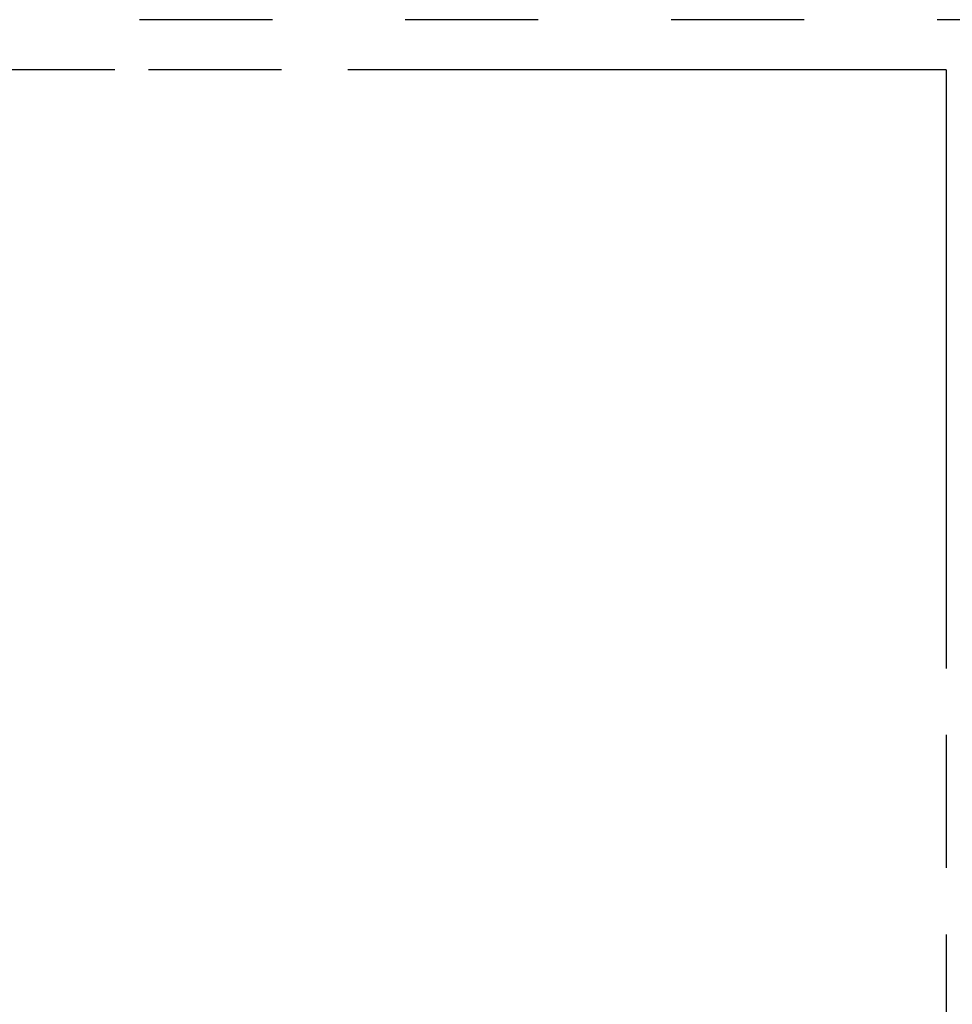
# Model space of a CAD drawing. Header units: inches. Extents: x 0 to 181, y 0 to 117.
# Tile 49 of 92: x 48 to 55, y 59 to 66. Entities that reach past the tile are written whole.
import ezdxf

# ---------------------------------------------------------------- set-up
doc = ezdxf.new("R2010")
doc.units = ezdxf.units.IN
doc.header["$LTSCALE"] = 9.946809
doc.header["$MEASUREMENT"] = 0
doc.linetypes.add('HIDDEN', pattern=[0.2, 0.1, -0.1])
doc.linetypes.add('PHANTOM', pattern=[0.8, 0.45, -0.05, 0.1, -0.05, 0.1, -0.05])
doc.layers.get('0').update_dxf_attribs({"linetype": 'CONTINUOUS'})
for name, color, linetype in [('AVAILABLE_DOOR_SPACE', 7, 'CONTINUOUS'), ('DEFAULT_2', 8, 'HIDDEN'), ('DIMENSIONS', 7, 'CONTINUOUS')]:
    doc.layers.add(name, color=color, linetype=linetype)
doc.styles.get("Standard").update_dxf_attribs({"font": 'arial.ttf'})
doc.dimstyles.new('DIMSTYLE_1', dxfattribs={"dimtxt": 0.797872, "dimasz": 1.06383, "dimexe": 0.09, "dimexo": 0.07, "dimgap": 0.0375, "dimtad": 0, "dimtih": 1, "dimtoh": 1, "dimzin": 4, "dimdsep": 46, "dimtxsty": 'Standard', "dimblk": '_FILLED', "dimblk1": '_FILLED', "dimblk2": '_FILLED', "dimcen": 0.09, "dimazin": 1, "dimtfac": 1, "dimtofl": 0, "dimtmove": 0, "dimatfit": 3, "dimldrblk": '_FILLED', "dimfxl": 1, "dimtolj": 1, "dimtzin": 4, "dimarcsym": 0})

# ---------------------------------------------------------------- blocks, each defined once
blk = doc.blocks.new('_FILLED')
at = {"color": 0, "linetype": 'ByBlock'}
blk.add_solid([(0, 0), (-1, 0.2), (-1, -0.2)], dxfattribs=at)
blk = doc.blocks.new('*D12')
at = {"layer": 'DIMENSIONS', "color": 2, "linetype": 'Continuous'}
for p, q in [((37.8796, 48.2584), (46.3714, 48.2584)), ((55.1921, 48.2584), (49.9574, 48.2584))]:
    blk.add_line(p, q, dxfattribs=at)
at = {"layer": 'DIMENSIONS', "color": 2, "linetype": 'Continuous', "xscale": 1.0638297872, "yscale": 1.0638297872, "zscale": 1.0638297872, "rotation": 180}
blk.add_blockref('_FILLED', (37.8796, 48.2584), dxfattribs=at)
at = {"layer": 'DIMENSIONS', "color": 2, "linetype": 'Continuous', "xscale": 1.0638297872, "yscale": 1.0638297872, "zscale": 1.0638297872}
blk.add_blockref('_FILLED', (55.1921, 48.2584), dxfattribs=at)
at = {"layer": 'DIMENSIONS', "color": 2, "linetype": 'Continuous', "insert": (48.1644, 48.6573), "char_height": 0.79787, "width": 2.788104, "attachment_point": 2, "line_spacing_factor": 0.9}
blk.add_mtext('17.31\\Ptyp.', dxfattribs=at)
blk = doc.blocks.new('*D13')
at = {"layer": 'DIMENSIONS', "color": 2, "linetype": 'Continuous'}
for p, q in [((55.1921, 50.0227), (53.1503, 50.0227)), ((58.8171, 50.0227), (60.9448, 50.0227))]:
    blk.add_line(p, q, dxfattribs=at)
at = {"layer": 'DIMENSIONS', "color": 2, "linetype": 'Continuous', "xscale": 1.0638297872, "yscale": 1.0638297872, "zscale": 1.0638297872}
blk.add_blockref('_FILLED', (55.1921, 50.0227), dxfattribs=at)
at = {"layer": 'DIMENSIONS', "color": 2, "linetype": 'Continuous', "xscale": 1.0638297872, "yscale": 1.0638297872, "zscale": 1.0638297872, "rotation": 180}
blk.add_blockref('_FILLED', (58.8171, 50.0227), dxfattribs=at)
at = {"layer": 'DIMENSIONS', "color": 2, "linetype": 'Continuous', "insert": (52.7513, 50.4216), "char_height": 0.79787, "width": 2.168196, "attachment_point": 3, "line_spacing_factor": 0.9}
blk.add_mtext('3.63', dxfattribs=at)

msp = doc.modelspace()

# ---------------------------------------------------------------- linework, layer by layer
at = {"layer": 'AVAILABLE_DOOR_SPACE', "color": 4, "linetype": 'PHANTOM'}
for p, q in [((48.9734, 65.8355), (45.9734, 65.8355)), ((48.9734, 65.8365), (48.9734, 65.8355)), ((55.1921, 65.8365), (48.9734, 65.8365)), ((55.1921, 65.8365), (55.1921, 38.5865))]:
    msp.add_line(p, q, dxfattribs=at)
at = {"layer": 'DEFAULT_2', "color": 8, "linetype": 'HIDDEN'}
msp.add_line((58.1086, 66.2115), (37.5046, 66.2115), dxfattribs=at)

# ---------------------------------------------------------------- dimensions: what is measured, and where the dimension line sits
at = {"layer": 'DIMENSIONS', "color": 2, "linetype": 'Continuous'}
dim = msp.add_linear_dim(base=(37.8796, 48.2584), p1=(55.1921, 65.8365), p2=(37.8796, 65.8365), angle=180, text='<>\\Ptyp.', dimstyle='DIMSTYLE_1', dxfattribs=at)
dim.commit()
dim.dimension.update_dxf_attribs({"geometry": '*D12', "text_midpoint": (48.1644, 47.66), "dimtype": 160})
dim = msp.add_linear_dim(base=(58.8171183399, 50.0226501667), p1=(55.1921183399, 65.8364675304), p2=(58.8171183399, 8.5654675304), dimstyle='DIMSTYLE_1', dxfattribs=at)
dim.commit()
dim.dimension.update_dxf_attribs({"geometry": '*D13', "text_midpoint": (51.6662011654, 50.0181995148), "dimtype": 160})

doc.saveas('drawing.dxf')
